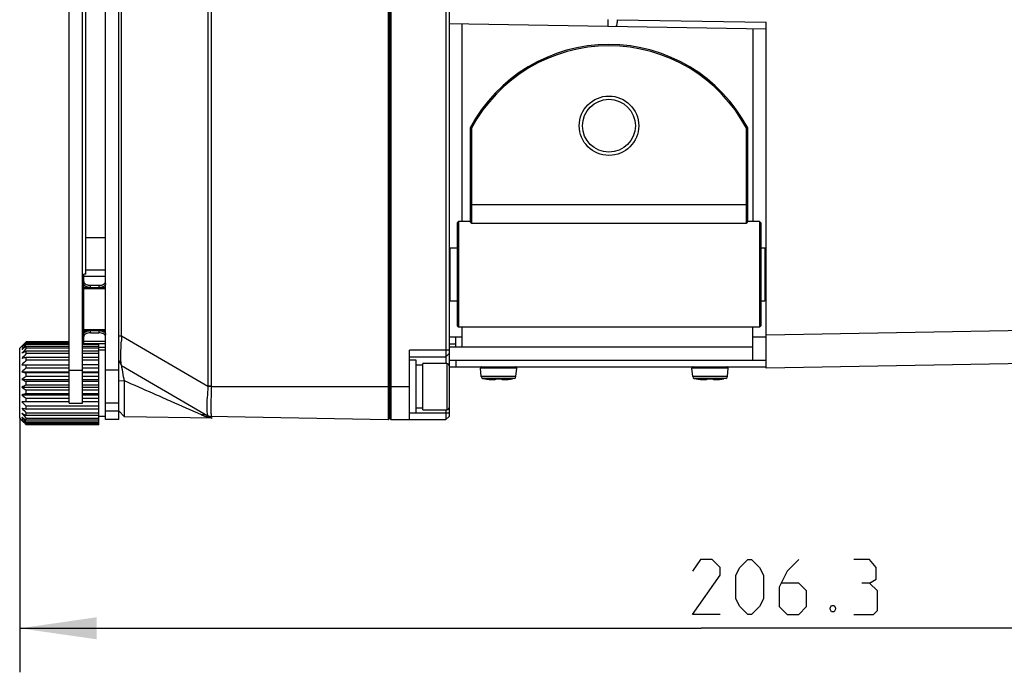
# Model space of a CAD drawing. Header units: millimetres. Extents: x 0 to 420, y 0 to 297.
# Tile 44 of 49: x 185 to 230, y 150 to 179. Entities that reach past the tile are written whole.
import ezdxf

# ---------------------------------------------------------------- set-up
doc = ezdxf.new("R2010")
doc.units = ezdxf.units.MM
doc.header["$LTSCALE"] = 23.1
doc.layers.get('0').update_dxf_attribs({"linetype": 'CONTINUOUS'})
doc.layers.add('02___PRT_ALL_AXES', color=7, linetype='CONTINUOUS')
doc.layers.add('DIM_PILOTEES', color=7, linetype='CONTINUOUS')
doc.styles.get("Standard").update_dxf_attribs({"font": 'txt', "width": 0.7})
doc.dimstyles.new('DIMSTYLE_1', dxfattribs={"dimtxt": 2.5, "dimasz": 3.5, "dimexe": 2, "dimexo": 0, "dimtad": 1, "dimlfac": 3.333333, "dimdsep": 46, "dimtxsty": 'STANDARD', "dimblk": '_FILLED', "dimblk1": '_FILLED', "dimblk2": '_FILLED', "dimcen": 0.09, "dimazin": 2, "dimtp": 0.5, "dimtm": 0.5, "dimtfac": 1, "dimtofl": 0, "dimtmove": 0, "dimatfit": 3, "dimldrblk": '_FILLED', "dimfxl": 1, "dimtolj": 1, "dimarcsym": 0})
doc.dimstyles.new('DIMSTYLE_2', dxfattribs={"dimtxt": 2.5, "dimasz": 3.5, "dimexe": 2, "dimexo": 0, "dimtad": 1, "dimdec": 1, "dimlfac": 3.333333, "dimdsep": 46, "dimtxsty": 'STANDARD', "dimblk": '_FILLED', "dimblk1": '_FILLED', "dimblk2": '_FILLED', "dimcen": 0.09, "dimazin": 2, "dimtp": 0.5, "dimtm": 0.5, "dimtfac": 1, "dimtdec": 1, "dimtofl": 0, "dimtmove": 0, "dimatfit": 3, "dimldrblk": '_FILLED', "dimfxl": 1, "dimtolj": 1, "dimarcsym": 0})

# ---------------------------------------------------------------- blocks, each defined once
blk = doc.blocks.new('_FILLED')
at = {"color": 0, "linetype": 'BYBLOCK'}
blk.add_solid([(0, 0), (-1, 0.143), (-1, -0.143)], dxfattribs=at)
blk = doc.blocks.new('*D3')
at = {"layer": 'DIM_PILOTEES', "color": 2, "linetype": 'CONTINUOUS'}
for p, q in [((247.13, 172.316), (247.13, 149.748)), ((185.237, 161.285), (185.237, 149.748)), ((185.237, 151.748), (216.184, 151.748)), ((247.13, 151.748), (216.184, 151.748))]:
    blk.add_line(p, q, dxfattribs=at)
at = {"layer": 'DIM_PILOTEES', "color": 2, "linetype": 'CONTINUOUS', "xscale": 3.5, "yscale": 3.5, "zscale": 3.5, "rotation": 180}
blk.add_blockref('_FILLED', (185.237, 151.748), dxfattribs=at)
at = {"layer": 'DIM_PILOTEES', "color": 2, "linetype": 'CONTINUOUS', "xscale": 3.5, "yscale": 3.5, "zscale": 3.5}
blk.add_blockref('_FILLED', (247.13, 151.748), dxfattribs=at)
blk = doc.blocks.new('*D4')
at = {"layer": 'DIM_PILOTEES', "color": 2, "linetype": 'CONTINUOUS'}
for p, q in [((189.737, 195.32), (217.937, 195.32)), ((246.137, 195.32), (217.937, 195.32)), ((217.937, 195.32), (256.599, 195.32))]:
    blk.add_line(p, q, dxfattribs=at)
at = {"layer": 'DIM_PILOTEES', "color": 2, "linetype": 'CONTINUOUS', "xscale": 3.5, "yscale": 3.5, "zscale": 3.5, "rotation": 180}
blk.add_blockref('_FILLED', (189.737, 195.32), dxfattribs=at)
at = {"layer": 'DIM_PILOTEES', "color": 2, "linetype": 'CONTINUOUS', "xscale": 3.5, "yscale": 3.5, "zscale": 3.5}
blk.add_blockref('_FILLED', (246.137, 195.32), dxfattribs=at)

msp = doc.modelspace()

# ---------------------------------------------------------------- linework, layer by layer
at = {"color": 7, "linetype": 'CONTINUOUS'}
for p, q in [((189.1371, 161.2257), (189.1371, 251.2252)), ((189.7371, 161.2257), (189.7371, 251.2252)), ((201.975, 251.2296), (201.975, 161.2213)), ((202.0371, 251.1686), (202.0371, 161.2823)), ((202.0971, 251.2255), (202.0971, 161.2255)), ((204.7371, 251.0755), (204.7371, 161.3755)), ((187.4871, 161.9755), (187.4871, 250.4755)), ((188.0871, 161.9755), (188.0871, 250.4755)), ((193.7845, 249.7008), (193.7845, 162.7501)), ((193.9304, 249.7008), (193.9304, 162.7501)), ((189.8667, 165.0348), (189.8667, 247.4161)), ((204.5871, 200.6755), (204.5871, 163.7755)), ((188.2371, 167.8392), (188.2371, 184.7617)), ((212.3691, 179.3932), (219.1371, 179.2751)), ((204.7371, 179.2255), (219.1371, 178.9741)), ((205.3371, 170.2255), (205.3371, 179.215)), ((218.5371, 178.9846), (218.5371, 170.2255)), ((219.1371, 163.5694), (219.1371, 179.2751)), ((205.6971, 174.4855), (205.6971, 170.1958)), ((205.6971, 174.4855), (205.7571, 174.4704)), ((205.7571, 174.4704), (205.7571, 170.1345)), ((218.2971, 174.4855), (218.2371, 174.4704)), ((218.2371, 170.1345), (218.2371, 174.4704)), ((218.2971, 170.1958), (218.2971, 174.4855)), ((205.6971, 171.0004), (218.2971, 171.0004)), ((205.1571, 170.2255), (205.0971, 170.1655)), ((205.0971, 170.1655), (205.0971, 165.4855)), ((205.6971, 170.2255), (205.1571, 170.2255)), ((205.1571, 170.2255), (205.1571, 165.4255)), ((218.2371, 170.1345), (205.7571, 170.1345)), ((218.8371, 170.2255), (218.2971, 170.2255)), ((218.8971, 170.1655), (218.8371, 170.2255)), ((218.8371, 170.2255), (218.8371, 165.4255)), ((218.8971, 170.1655), (218.8971, 165.4855)), ((188.2371, 169.5052), (189.1371, 169.5052)), ((204.7371, 168.9955), (204.7671, 169.0255)), ((204.7671, 169.0255), (204.7671, 166.6255)), ((219.1371, 168.9655), (219.0771, 169.0255)), ((219.0771, 169.0255), (219.0771, 166.6255)), ((188.2371, 167.8392), (188.1471, 167.8392)), ((188.1471, 164.6617), (188.1471, 167.8392)), ((189.1371, 167.7307), (188.1471, 167.7307)), ((188.2371, 168.0343), (189.1371, 168.0343)), ((188.1471, 167.2342), (188.3836, 167.2342)), ((188.4471, 167.3285), (188.8371, 167.3285)), ((188.4471, 167.2302), (188.4471, 167.3285)), ((188.4471, 167.2302), (188.8371, 167.2302)), ((188.8371, 167.3285), (188.8371, 167.2302)), ((188.9006, 167.2342), (189.1371, 167.2342)), ((188.1471, 167.2255), (188.0871, 167.2255)), ((188.1471, 167.1751), (189.1371, 167.1751)), ((204.7371, 166.6555), (204.7671, 166.6255)), ((219.1371, 166.6855), (219.0771, 166.6255)), ((205.0971, 165.4855), (205.1571, 165.4255)), ((218.8971, 165.4855), (218.8371, 165.4255)), ((188.1471, 165.2755), (188.0871, 165.2755)), ((188.1471, 165.3258), (189.1371, 165.3258)), ((188.1471, 165.2667), (188.3836, 165.2667)), ((188.4471, 165.2707), (188.8371, 165.2707)), ((188.4471, 165.1724), (188.4471, 165.2707)), ((188.4471, 165.1724), (188.8371, 165.1724)), ((188.8371, 165.2707), (188.8371, 165.1724)), ((188.9006, 165.2667), (189.1371, 165.2667)), ((189.7371, 165.0348), (189.8667, 165.0348)), ((189.8667, 165.0348), (193.7845, 162.7501)), ((218.8371, 165.4255), (205.1571, 165.4255)), ((205.3371, 164.5255), (205.3371, 165.4255)), ((218.5371, 163.9255), (218.5371, 165.4255)), ((240.3018, 165.4345), (219.1371, 165.065)), ((185.2371, 164.4655), (185.3309, 164.5592)), ((185.3968, 164.6248), (185.4308, 164.6583)), ((185.4308, 164.6583), (185.4656, 164.6923)), ((187.4871, 164.7618), (185.5371, 164.7618)), ((185.5371, 164.7449), (185.5371, 164.7618)), ((187.4871, 164.7449), (185.5371, 164.7449)), ((187.4871, 164.6963), (185.5371, 164.6963)), ((185.5371, 164.6463), (185.5371, 164.6963)), ((187.4871, 164.6463), (185.5371, 164.6463)), ((187.4871, 164.5512), (185.5371, 164.5512)), ((185.5371, 164.4703), (185.5371, 164.5512)), ((188.1471, 164.7618), (188.0871, 164.7618)), ((188.1471, 164.7449), (188.0871, 164.7449)), ((188.1471, 164.6963), (188.0871, 164.6963)), ((188.8371, 164.6463), (188.0871, 164.6463)), ((188.8371, 164.5512), (188.0871, 164.5512)), ((189.1371, 164.7702), (188.1471, 164.7702)), ((189.1371, 164.6617), (188.1471, 164.6617)), ((188.8371, 160.9891), (188.8371, 164.6617)), ((205.3371, 164.9755), (204.7371, 164.9755)), ((204.7371, 164.6755), (205.0371, 164.6755)), ((205.0371, 164.5255), (205.0371, 164.9755)), ((219.1371, 164.9755), (218.5371, 164.9755)), ((185.2371, 161.2855), (185.2371, 164.4655)), ((187.4871, 164.4703), (185.5371, 164.4703)), ((187.4871, 164.3328), (185.5371, 164.3328)), ((185.5371, 164.2246), (185.5371, 164.3328)), ((187.4871, 164.2246), (185.5371, 164.2246)), ((188.8371, 164.4703), (188.0871, 164.4703)), ((188.8371, 164.3328), (188.0871, 164.3328)), ((188.8371, 164.2246), (188.0871, 164.2246)), ((188.8371, 164.5209), (189.1371, 164.5209)), ((188.8371, 164.5117), (189.1371, 164.5117)), ((189.1371, 164.3755), (188.8371, 164.3755)), ((204.7371, 164.3755), (202.9371, 164.3755)), ((202.9371, 161.2255), (202.9371, 164.3755)), ((204.7371, 164.2255), (204.5871, 164.0755)), ((204.7371, 164.5255), (218.5371, 164.5255)), ((185.3309, 163.7173), (187.4871, 163.7173)), ((187.4871, 164.0508), (185.5371, 164.0508)), ((185.5371, 163.9199), (185.5371, 164.0508)), ((187.4871, 163.9199), (185.5371, 163.9199)), ((185.5371, 163.5696), (185.5371, 163.7173)), ((188.8371, 164.0508), (188.0871, 164.0508)), ((188.8371, 163.9199), (188.0871, 163.9199)), ((188.8371, 163.7173), (188.0871, 163.7173)), ((189.7371, 163.9127), (189.8667, 163.6872)), ((189.8667, 163.6872), (189.8609, 163.6937)), ((189.8667, 163.6872), (193.7845, 161.4025)), ((202.9371, 164.0755), (204.5871, 164.0755)), ((203.2371, 163.9255), (202.9371, 163.9255)), ((203.2371, 161.5255), (203.2371, 163.9255)), ((203.5371, 163.7005), (203.2371, 163.7005)), ((204.6321, 163.7755), (203.5371, 163.7755)), ((203.5371, 161.6755), (203.5371, 163.7755)), ((204.6321, 163.7755), (204.6321, 161.6755)), ((204.7371, 163.9255), (219.1371, 163.9255)), ((205.0371, 163.9255), (205.0371, 163.6255)), ((239.2947, 163.9212), (219.1371, 163.5694)), ((185.3309, 163.3958), (187.4871, 163.3958)), ((187.4871, 163.5696), (185.5371, 163.5696)), ((187.4871, 163.3471), (185.5371, 163.3471)), ((185.5371, 163.189), (185.5371, 163.3471)), ((187.4871, 163.4755), (188.0871, 163.4755)), ((188.8371, 163.5696), (188.0871, 163.5696)), ((188.0871, 163.3958), (188.8371, 163.3958)), ((188.8371, 163.3471), (188.0871, 163.3471)), ((189.7371, 163.4755), (189.1371, 163.4755)), ((204.7371, 163.6255), (219.1371, 163.6255)), ((207.8064, 163.5602), (206.1678, 163.5602)), ((206.201, 163.181), (206.1678, 163.5602)), ((207.7732, 163.181), (207.8064, 163.5602)), ((217.4064, 163.5602), (215.7678, 163.5602)), ((215.801, 163.181), (215.7678, 163.5602)), ((217.3732, 163.181), (217.4064, 163.5602)), ((185.3309, 163.0515), (187.4871, 163.0515)), ((187.4871, 163.189), (185.5371, 163.189)), ((187.4871, 162.9563), (185.5371, 162.9563)), ((185.5371, 162.7946), (185.5371, 162.9563)), ((187.4871, 162.7946), (185.5371, 162.7946)), ((188.8371, 163.189), (188.0871, 163.189)), ((188.0871, 163.0515), (188.8371, 163.0515)), ((188.8371, 162.9563), (188.0871, 162.9563)), ((188.8371, 162.7946), (188.0871, 162.7946)), ((189.7371, 163.01), (189.9936, 162.9841)), ((189.9937, 161.3586), (189.9936, 162.9841)), ((207.7732, 163.181), (206.201, 163.181)), ((207.7023, 163.1009), (206.2719, 163.1009)), ((206.2719, 163.1009), (206.3607, 163.0831)), ((206.3607, 163.0831), (206.3608, 163.0841)), ((206.366, 163.0837), (206.3668, 163.0837)), ((206.3668, 163.0837), (206.3712, 163.0832)), ((206.3712, 163.0832), (206.3734, 163.0829)), ((206.3734, 163.0829), (206.3767, 163.0824)), ((206.3767, 163.0824), (206.3806, 163.0819)), ((206.3806, 163.0819), (206.3873, 163.0809)), ((206.3873, 163.0809), (206.3952, 163.0797)), ((206.3952, 163.0797), (206.404, 163.0783)), ((206.404, 163.0783), (206.4169, 163.0762)), ((206.4169, 163.0762), (206.4229, 163.0752)), ((206.4229, 163.0752), (206.4546, 163.0701)), ((206.423, 163.0752), (206.4229, 163.0752)), ((206.4544, 163.0701), (206.4899, 163.0648)), ((206.4899, 163.0648), (206.5237, 163.0603)), ((206.5558, 163.0565), (206.5869, 163.0532)), ((206.5866, 163.0532), (206.616, 163.0506)), ((206.6002, 163.052), (206.6027, 163.0518)), ((206.6157, 163.0506), (206.6434, 163.0485)), ((206.6432, 163.0485), (206.6691, 163.047)), ((206.6689, 163.047), (206.693, 163.046)), ((206.6928, 163.046), (206.7153, 163.0456)), ((206.7151, 163.0456), (206.7358, 163.0455)), ((206.7356, 163.0455), (206.7546, 163.046)), ((206.7545, 163.046), (206.7717, 163.0468)), ((206.7716, 163.0468), (206.7872, 163.0481)), ((206.7871, 163.0481), (206.801, 163.0497)), ((206.8009, 163.0497), (206.8133, 163.0517)), ((206.8132, 163.0517), (206.8242, 163.0541)), ((206.8242, 163.0541), (206.8339, 163.0569)), ((206.8339, 163.0568), (206.8426, 163.0601)), ((206.8425, 163.0601), (206.8504, 163.064)), ((206.8504, 163.064), (206.8576, 163.0688)), ((206.8576, 163.0688), (206.8639, 163.0746)), ((206.8777, 163.0831), (206.8827, 163.0834)), ((206.882, 163.0834), (206.887, 163.0836)), ((206.8866, 163.0836), (206.8915, 163.0837)), ((206.8914, 163.0837), (206.8964, 163.0837)), ((206.8962, 163.0837), (206.9016, 163.0837)), ((206.9012, 163.0837), (206.9302, 163.0831)), ((206.9047, 163.0841), (206.9047, 163.0836)), ((206.9871, 163.0826), (207.0126, 163.0827)), ((207.0694, 163.0841), (207.0694, 163.0836)), ((207.1046, 163.0824), (207.1049, 163.0819)), ((207.1316, 163.0601), (207.1403, 163.0568)), ((207.1402, 163.0569), (207.15, 163.0541)), ((207.15, 163.0541), (207.1609, 163.0517)), ((207.1609, 163.0517), (207.1733, 163.0497)), ((207.1732, 163.0497), (207.1871, 163.0481)), ((207.187, 163.0481), (207.2026, 163.0468)), ((207.2025, 163.0468), (207.2197, 163.046)), ((207.2196, 163.046), (207.2385, 163.0455)), ((207.2384, 163.0455), (207.2591, 163.0456)), ((207.2589, 163.0456), (207.2813, 163.046)), ((207.2811, 163.046), (207.3053, 163.047)), ((207.3051, 163.047), (207.331, 163.0485)), ((207.3308, 163.0485), (207.3584, 163.0506)), ((207.3582, 163.0506), (207.3876, 163.0532)), ((207.3873, 163.0532), (207.4184, 163.0565)), ((207.4184, 163.0565), (207.4508, 163.0604)), ((207.4847, 163.0649), (207.5198, 163.0701)), ((207.5512, 163.0752), (207.5513, 163.0752)), ((207.5513, 163.0752), (207.5628, 163.0771)), ((207.5628, 163.0771), (207.5741, 163.0789)), ((207.5741, 163.0789), (207.5841, 163.0805)), ((207.5841, 163.0805), (207.5906, 163.0815)), ((207.5906, 163.0815), (207.5962, 163.0823)), ((207.5962, 163.0823), (207.5995, 163.0827)), ((207.6029, 163.0832), (207.6077, 163.0837)), ((207.6075, 163.0837), (207.6081, 163.0837)), ((207.6134, 163.0841), (207.6135, 163.0831)), ((207.7023, 163.1009), (207.6135, 163.0831)), ((217.3732, 163.181), (215.801, 163.181)), ((217.3023, 163.1009), (215.8719, 163.1009)), ((215.8719, 163.1009), (215.9607, 163.0831)), ((215.9607, 163.0831), (215.9608, 163.0841)), ((215.966, 163.0837), (215.9668, 163.0837)), ((215.9668, 163.0837), (215.9712, 163.0832)), ((215.9712, 163.0832), (215.9734, 163.0829)), ((215.9734, 163.0829), (215.9767, 163.0824)), ((215.9767, 163.0824), (215.9806, 163.0819)), ((215.9806, 163.0819), (215.9873, 163.0809)), ((215.9873, 163.0809), (215.9952, 163.0797)), ((215.9952, 163.0797), (216.004, 163.0783)), ((216.004, 163.0783), (216.0169, 163.0762)), ((216.0169, 163.0762), (216.0229, 163.0752)), ((216.0229, 163.0752), (216.0546, 163.0701)), ((216.023, 163.0752), (216.0229, 163.0752)), ((216.0544, 163.0701), (216.0899, 163.0648)), ((216.0899, 163.0648), (216.1237, 163.0603)), ((216.1558, 163.0565), (216.1869, 163.0532)), ((216.1866, 163.0532), (216.216, 163.0506)), ((216.2002, 163.052), (216.2027, 163.0518)), ((216.2157, 163.0506), (216.2434, 163.0485)), ((216.2432, 163.0485), (216.2691, 163.047)), ((216.2689, 163.047), (216.293, 163.046)), ((216.2928, 163.046), (216.3153, 163.0456)), ((216.3151, 163.0456), (216.3358, 163.0455)), ((216.3356, 163.0455), (216.3546, 163.046)), ((216.3545, 163.046), (216.3717, 163.0468)), ((216.3716, 163.0468), (216.3872, 163.0481)), ((216.3871, 163.0481), (216.401, 163.0497)), ((216.4009, 163.0497), (216.4133, 163.0517)), ((216.4132, 163.0517), (216.4242, 163.0541)), ((216.4242, 163.0541), (216.4339, 163.0569)), ((216.4339, 163.0568), (216.4426, 163.0601)), ((216.4425, 163.0601), (216.4504, 163.064)), ((216.4504, 163.064), (216.4576, 163.0688)), ((216.4576, 163.0688), (216.4639, 163.0746)), ((216.4777, 163.0831), (216.4827, 163.0834)), ((216.482, 163.0834), (216.487, 163.0836)), ((216.4866, 163.0836), (216.4915, 163.0837)), ((216.4914, 163.0837), (216.4964, 163.0837)), ((216.4962, 163.0837), (216.5016, 163.0837)), ((216.5012, 163.0837), (216.5302, 163.0831)), ((216.5047, 163.0841), (216.5047, 163.0836)), ((216.5871, 163.0826), (216.6126, 163.0827)), ((216.6694, 163.0841), (216.6694, 163.0836)), ((216.7046, 163.0824), (216.7049, 163.0819)), ((216.7316, 163.0601), (216.7403, 163.0568)), ((216.7402, 163.0569), (216.75, 163.0541)), ((216.75, 163.0541), (216.7609, 163.0517)), ((216.7609, 163.0517), (216.7733, 163.0497)), ((216.7732, 163.0497), (216.7871, 163.0481)), ((216.787, 163.0481), (216.8026, 163.0468)), ((216.8025, 163.0468), (216.8197, 163.046)), ((216.8196, 163.046), (216.8385, 163.0455)), ((216.8384, 163.0455), (216.8591, 163.0456)), ((216.8589, 163.0456), (216.8813, 163.046)), ((216.8811, 163.046), (216.9053, 163.047)), ((216.9051, 163.047), (216.931, 163.0485)), ((216.9308, 163.0485), (216.9584, 163.0506)), ((216.9582, 163.0506), (216.9876, 163.0532)), ((216.9873, 163.0532), (217.0184, 163.0565)), ((217.0184, 163.0565), (217.0508, 163.0604)), ((217.0847, 163.0649), (217.1198, 163.0701)), ((217.1512, 163.0752), (217.1513, 163.0752)), ((217.1513, 163.0752), (217.1628, 163.0771)), ((217.1628, 163.0771), (217.1741, 163.0789)), ((217.1741, 163.0789), (217.1841, 163.0805)), ((217.1841, 163.0805), (217.1906, 163.0815)), ((217.1906, 163.0815), (217.1962, 163.0823)), ((217.1962, 163.0823), (217.1995, 163.0827)), ((217.2029, 163.0832), (217.2077, 163.0837)), ((217.2075, 163.0837), (217.2081, 163.0837)), ((217.2134, 163.0841), (217.2135, 163.0831)), ((217.3023, 163.1009), (217.2135, 163.0831)), ((185.3309, 162.6994), (187.4871, 162.6994)), ((185.3309, 162.3551), (187.4871, 162.3551)), ((187.4871, 162.5619), (185.5371, 162.5619)), ((185.5371, 162.4038), (185.5371, 162.5619)), ((187.4871, 162.4038), (185.5371, 162.4038)), ((188.0871, 162.6994), (188.8371, 162.6994)), ((188.8371, 162.5619), (188.0871, 162.5619)), ((188.8371, 162.4038), (188.0871, 162.4038)), ((188.0871, 162.3551), (188.8371, 162.3551)), ((193.9308, 162.7255), (193.7829, 162.7208)), ((193.9304, 162.7501), (193.7845, 162.7501)), ((193.9308, 162.7255), (202.9371, 162.7255)), ((187.4871, 162.0336), (185.3309, 162.0336)), ((187.4871, 162.1813), (185.5371, 162.1813)), ((185.5371, 162.0336), (185.5371, 162.1813)), ((187.4871, 161.9755), (188.0871, 161.9755)), ((188.8371, 162.1813), (188.0871, 162.1813)), ((188.8371, 162.0336), (188.0871, 162.0336)), ((189.7371, 161.9755), (189.1371, 161.9755)), ((192.1111, 162.0519), (192.0613, 162.0739)), ((188.8371, 161.831), (185.5371, 161.831)), ((185.5371, 161.7002), (185.5371, 161.831)), ((188.8371, 161.7002), (185.5371, 161.7002)), ((188.8371, 161.5263), (185.5371, 161.5263)), ((185.5371, 161.4181), (185.5371, 161.5263)), ((188.8371, 161.4181), (185.5371, 161.4181)), ((189.1371, 161.6183), (189.7371, 161.6183)), ((189.7371, 161.6197), (189.9937, 161.3586)), ((204.7371, 161.5255), (202.9371, 161.5255)), ((203.5371, 161.7505), (203.2371, 161.7505)), ((203.5371, 161.6755), (204.6321, 161.6755)), ((204.5871, 161.6755), (204.5871, 161.2255)), ((185.2371, 161.2855), (185.3309, 161.1917)), ((185.4308, 161.0926), (185.3968, 161.1261)), ((185.4656, 161.0586), (185.4308, 161.0926)), ((188.8371, 161.2806), (185.5371, 161.2806)), ((185.5371, 161.1997), (185.5371, 161.2806)), ((188.8371, 161.1997), (185.5371, 161.1997)), ((188.8371, 161.1046), (185.5371, 161.1046)), ((185.5371, 161.0546), (185.5371, 161.1046)), ((188.8371, 161.0546), (185.5371, 161.0546)), ((188.8371, 161.006), (185.5371, 161.006)), ((185.5371, 160.9891), (185.5371, 161.006)), ((188.8371, 160.9891), (185.5371, 160.9891)), ((189.1371, 161.3755), (188.8371, 161.3755)), ((193.9791, 161.289), (189.9937, 161.3586)), ((193.7829, 161.4037), (193.7845, 161.4025)), ((193.8521, 161.3631), (193.9785, 161.2894)), ((201.975, 161.2213), (193.8521, 161.3631)), ((193.9308, 161.3617), (193.9051, 161.3633)), ((202.0371, 161.2823), (201.975, 161.2213)), ((202.0971, 161.2255), (202.0371, 161.2855)), ((202.0971, 161.2255), (204.5871, 161.2255)), ((204.7371, 161.3755), (204.5871, 161.2255))]:
    msp.add_line(p, q, dxfattribs=at)
for points in [[(189.7371, 163.9127), (189.7865, 163.8262), (189.8459, 163.7208), (189.8611, 163.6935)], [(206.4895, 163.0649), (206.5234, 163.0604), (206.5561, 163.0564)], [(206.8599, 163.0807), (206.8601, 163.0807), (206.861, 163.081), (206.8626, 163.0813), (206.8646, 163.0817), (206.8672, 163.0821)], [(206.8639, 163.0746), (206.8693, 163.0819), (206.8695, 163.0824)], [(206.8672, 163.0821), (206.8703, 163.0824), (206.8738, 163.0828), (206.8777, 163.0831)], [(206.8695, 163.0824), (206.8717, 163.0826), (206.8751, 163.0829), (206.8787, 163.0832)], [(206.9302, 163.0831), (206.9457, 163.0829), (206.9611, 163.0827), (206.9871, 163.0826)], [(207.0126, 163.0827), (207.028, 163.0829), (207.0435, 163.0831), (207.0694, 163.0836)], [(207.0694, 163.0836), (207.073, 163.0837), (207.0779, 163.0837), (207.0827, 163.0837), (207.0872, 163.0836), (207.0915, 163.0834), (207.0955, 163.0832), (207.0991, 163.0829), (207.1025, 163.0826)], [(207.1025, 163.0826), (207.1054, 163.0823), (207.108, 163.0819), (207.1101, 163.0816), (207.1119, 163.0812), (207.1132, 163.081), (207.1139, 163.0808)], [(207.1049, 163.0819), (207.1103, 163.0746), (207.1166, 163.0688), (207.1238, 163.064), (207.1316, 163.0601)], [(207.4181, 163.0564), (207.4505, 163.0603), (207.4847, 163.0649)], [(207.4843, 163.0648), (207.5196, 163.0701), (207.5513, 163.0752)], [(207.5995, 163.0827), (207.6022, 163.0831), (207.6029, 163.0832)], [(216.0895, 163.0649), (216.1234, 163.0604), (216.1561, 163.0564)], [(216.4599, 163.0807), (216.4601, 163.0807), (216.461, 163.081), (216.4626, 163.0813), (216.4646, 163.0817), (216.4672, 163.0821)], [(216.4639, 163.0746), (216.4693, 163.0819), (216.4695, 163.0824)], [(216.4672, 163.0821), (216.4703, 163.0824), (216.4738, 163.0828), (216.4777, 163.0831)], [(216.4695, 163.0824), (216.4717, 163.0826), (216.4751, 163.0829), (216.4787, 163.0832)], [(216.5302, 163.0831), (216.5457, 163.0829), (216.5611, 163.0827), (216.5871, 163.0826)], [(216.6126, 163.0827), (216.628, 163.0829), (216.6435, 163.0831)], [(216.6435, 163.0831), (216.673, 163.0837), (216.6779, 163.0837), (216.6827, 163.0837), (216.6872, 163.0836), (216.6915, 163.0834), (216.6955, 163.0832), (216.6991, 163.0829), (216.7025, 163.0826)], [(216.7025, 163.0826), (216.7054, 163.0823), (216.708, 163.0819), (216.7101, 163.0816), (216.7119, 163.0812), (216.7132, 163.081), (216.7139, 163.0808)], [(216.7049, 163.0819), (216.7103, 163.0746), (216.7166, 163.0688), (216.7238, 163.064), (216.7316, 163.0601)], [(217.0181, 163.0564), (217.0505, 163.0603), (217.0847, 163.0649)], [(217.0843, 163.0648), (217.1196, 163.0701), (217.1513, 163.0752)], [(217.1995, 163.0827), (217.2022, 163.0831), (217.2029, 163.0832)]]:
    msp.add_lwpolyline(points, dxfattribs=at)
for radius in [1.35, 1.2]:
    msp.add_circle((211.9971, 174.5755), radius, dxfattribs=at)
for centre, radius, start, end in [((211.9971, 171.1255), 7.14, 28.07249, 151.92753), ((211.9971, 171.1255), 7.08, 28.19364, 151.80638), ((188.2455, 167.4023), 0.0984, 180.00241, 183.16763), ((189.0373, 167.5006), 0.0998, 350.18549, 359.95914), ((214.6328, 163.5455), 24.8109, 176.55881, 177.07304), ((198.855, 152.194), 18.3, 136.69829, 137.64818), ((195.7293, 152.3971), 15.9734, 129.6482, 130.61577), ((199.5306, 152.0352), 18.8377, 137.97436, 138.92005), ((196.1282, 153.7604), 15.2707, 134.64716, 134.99612), ((194.1199, 151.456), 15.6572, 123.24144, 124.14854), ((199.3744, 150.4551), 19.9036, 134.04427, 134.33141), ((199.5306, 151.8592), 18.8377, 137.97436, 138.92005), ((192.7184, 148.4978), 17.3873, 114.3947, 115.14317), ((198.855, 151.6737), 18.3, 136.69829, 137.64818), ((191.7672, 137.1746), 27.5888, 103.05108, 103.49114), ((197.6206, 151.4141), 17.3898, 134.01592, 134.96849), ((204.6321, 163.6705), 0.105, 0, 90), ((196.4473, 150.4188), 17.0873, 129.67973, 130.58423), ((191.7672, 190.2232), 27.5888, 256.50886, 256.94892), ((206.2276, 163.5655), 0.06, 90, 185), ((207.7466, 163.5655), 0.06, 355, 90), ((215.8276, 163.5655), 0.06, 90, 185), ((217.3466, 163.5655), 0.06, 355, 90), ((194.7422, 149.1605), 16.7789, 123.27176, 124.11822), ((192.7184, 178.7912), 17.3873, 244.85683, 245.6053), ((193.2574, 145.7914), 18.6739, 114.42048, 115.11738), ((-62.8129, -414.0937), 630.0238, 66.21324, 66.3427092), ((206.2906, 163.1889), 0.09, 185, 257.96061), ((206.3662, 163.1126), 0.03, 259.47443, 279.7422), ((206.3663, 163.1137), 0.0301, 259.51367, 270.67118), ((206.8469, 165.5949), 2.5551, 260.45027, 260.61087), ((206.8467, 165.5939), 2.5541, 260.61076, 260.99186), ((206.8447, 165.5812), 2.5413, 260.99181, 261.3162), ((206.841, 165.5568), 2.5165, 261.31561, 261.85264), ((206.8355, 165.5183), 2.4777, 261.85304, 262.16115), ((206.8297, 165.476), 2.435, 262.16076, 262.54871), ((206.8205, 165.4054), 2.3638, 262.54785, 263.07191), ((206.8123, 165.3383), 2.2961, 263.07303, 263.33606), ((206.7948, 165.1858), 2.1427, 263.32788, 264.79072), ((206.8447, 163.1056), 0.0304, 267.91027, 306.99357), ((206.896, 162.7173), 0.3669, 88.62669, 89.55335), ((206.9871, 166.5203), 3.4371, 268.62727, 271.37273), ((207.0782, 162.7168), 0.3674, 90.46066, 91.37253), ((207.1294, 163.1056), 0.0304, 233.00689, 272.09243), ((207.1827, 165.1513), 2.108, 275.82451, 275.94782), ((207.1742, 165.2313), 2.1885, 275.95002, 276.71125), ((207.1609, 165.3466), 2.3046, 276.7051, 276.97647), ((207.1542, 165.4014), 2.3598, 276.97674, 277.34354), ((207.1455, 165.4687), 2.4276, 277.34409, 277.858), ((207.1386, 165.5188), 2.4782, 277.85698, 278.14136), ((207.1331, 165.5571), 2.5168, 278.14189, 278.68363), ((207.1292, 165.5834), 2.5434, 278.68294, 278.97931), ((207.1277, 165.5928), 2.5529, 278.97924, 279.39618), ((207.1281, 165.5904), 2.5506, 279.39611, 279.54972), ((207.608, 163.1126), 0.03, 260.25516, 280.52557), ((207.6079, 163.1137), 0.0301, 269.32507, 280.48559), ((207.6836, 163.1889), 0.09, 282.03939, 355), ((215.8906, 163.1889), 0.09, 185, 257.96061), ((215.9662, 163.1126), 0.03, 259.47443, 279.7422), ((215.9663, 163.1137), 0.0301, 259.51367, 270.67118), ((216.4469, 165.5949), 2.5551, 260.45027, 260.61087), ((216.4467, 165.5939), 2.5541, 260.61076, 260.99186), ((216.4447, 165.5812), 2.5413, 260.99181, 261.3162), ((216.441, 165.5568), 2.5165, 261.31561, 261.85264), ((216.4355, 165.5183), 2.4777, 261.85304, 262.16115), ((216.4297, 165.476), 2.435, 262.16076, 262.54871), ((216.4205, 165.4054), 2.3638, 262.54785, 263.07191), ((216.4123, 165.3383), 2.2961, 263.07303, 263.33606), ((216.3948, 165.1858), 2.1427, 263.32788, 264.79072), ((216.4447, 163.1056), 0.0304, 267.91027, 306.99357), ((216.496, 162.7173), 0.3669, 88.62669, 89.55335), ((216.5871, 166.5203), 3.4371, 268.62727, 271.37273), ((216.6782, 162.7168), 0.3674, 90.46066, 91.37253), ((216.7294, 163.1056), 0.0304, 233.00689, 272.09243), ((216.7827, 165.1513), 2.108, 275.82451, 275.94782), ((216.7742, 165.2313), 2.1885, 275.95002, 276.71125), ((216.7609, 165.3466), 2.3046, 276.7051, 276.97647), ((216.7542, 165.4014), 2.3598, 276.97674, 277.34354), ((216.7455, 165.4687), 2.4276, 277.34409, 277.858), ((216.7386, 165.5188), 2.4782, 277.85698, 278.14136), ((216.7331, 165.5571), 2.5168, 278.14189, 278.68363), ((216.7292, 165.5834), 2.5434, 278.68294, 278.97931), ((216.7277, 165.5928), 2.5529, 278.97924, 279.39618), ((216.7281, 165.5904), 2.5506, 279.39611, 279.54972), ((217.208, 163.1126), 0.03, 260.25516, 280.52557), ((217.2079, 163.1137), 0.0301, 269.32507, 280.48559), ((217.2836, 163.1889), 0.09, 282.03939, 355), ((194.1199, 175.6571), 15.6572, 235.85146, 236.75856), ((192.2497, 133.4818), 29.6907, 103.06665, 103.47556), ((195.7293, 174.4804), 15.9734, 229.38423, 230.3518), ((194.8071, 162.6792), 1.025, 176.03075, 177.67108), ((194.7189, 162.7502), 0.7885, 180.00642, 181.79964), ((197.6206, 174.3368), 17.3898, 225.03151, 225.98408), ((-49.2082, -383.5414), 596.5795, 65.994721, 66.1399), ((192.2497, 190.6221), 29.6907, 256.52444, 256.93335), ((198.855, 174.0772), 18.3, 222.35182, 223.30171), ((199.5306, 173.8917), 18.8377, 221.07995, 222.02564), ((193.2574, 178.4214), 18.6739, 244.88262, 245.57952), ((193.9088, 162.3736), 1.0233, 246.01113, 247.68288), ((193.9238, 162.4118), 1.0643, 247.71546, 253.60868), ((193.6008, 161.0761), 0.3752, 75.42213, 82.95887), ((204.6321, 161.7805), 0.105, 270, 360), ((199.5306, 173.7157), 18.8377, 221.07995, 222.02564), ((194.7422, 175.2282), 16.7789, 235.88178, 236.72824), ((198.855, 173.5569), 18.3, 222.35182, 223.30171), ((196.4473, 174.2055), 17.0873, 229.41577, 230.32027), ((196.1282, 171.9905), 15.2707, 225.00388, 225.35284), ((199.3744, 175.2959), 19.9036, 225.66859, 225.95573), ((193.939, 162.4622), 1.117, 253.58944, 257.40635), ((193.9451, 162.4891), 1.1446, 257.39998, 259.76984), ((193.9482, 162.5057), 1.1614, 259.76862, 262.0785), ((193.9361, 161.6615), 0.2999, 239.28448, 244.23611), ((193.9356, 161.6617), 0.3, 239.75191, 269), ((193.9504, 162.5237), 1.1795, 262.09188, 266.63421), ((193.9366, 161.6636), 0.302, 244.30752, 264.01409)]:
    msp.add_arc(centre, radius, start, end, dxfattribs=at)
for points, knots in [([(211.9529, 179.3997), (211.9522, 179.3615), (211.9504, 179.291), (211.9475, 179.207), (211.9439, 179.1541), (211.9426, 179.1247), (211.9391, 179.1115), (211.9392, 179.0997), (211.9371, 179.0998)], [0, 0, 0, 0, 0.3814119, 0.7058947, 0.8300902, 0.9223196, 0.9794663, 1, 1, 1, 1]), ([(212.3691, 179.3932), (212.3684, 179.3549), (212.3653, 179.2846), (212.3527, 179.1884), (212.3402, 179.1312), (212.3219, 179.0931), (212.3118, 179.0932)], [0, 0, 0, 0, 0.3694946, 0.6858433, 0.9022484, 1, 1, 1, 1]), ([(205.7571, 170.1345), (205.7571, 170.1409), (205.7542, 170.1543), (205.741, 170.1715), (205.7213, 170.1854), (205.7057, 170.1925), (205.6971, 170.1958)], [0, 0, 0, 0, 0.2121289, 0.4362136, 0.6963853, 1, 1, 1, 1]), ([(218.2971, 170.1958), (218.2885, 170.1925), (218.2729, 170.1854), (218.2531, 170.1715), (218.24, 170.1543), (218.2371, 170.1409), (218.2371, 170.1345)], [0, 0, 0, 0, 0.3036147, 0.5637864, 0.7878711, 1, 1, 1, 1]), ([(188.1471, 167.5005), (188.1471, 167.4921), (188.1494, 167.4747), (188.1633, 167.44), (188.1984, 167.3999), (188.2586, 167.3636), (188.3064, 167.3477), (188.3323, 167.3416)], [0, 0, 0, 0, 0.0975287, 0.1992034, 0.4259131, 0.6940212, 1, 1, 1, 1]), ([(188.4471, 167.2302), (188.4093, 167.2302), (188.3371, 167.2378), (188.2539, 167.267), (188.2013, 167.3017), (188.1723, 167.3306), (188.1532, 167.3625), (188.1479, 167.3856), (188.1472, 167.3968)], [0, 0, 0, 0, 0.3052709, 0.5817595, 0.7030998, 0.8118276, 0.9094615, 1, 1, 1, 1]), ([(188.3323, 167.3416), (188.3415, 167.3394), (188.3793, 167.3317), (188.418, 167.3285), (188.4471, 167.3285)], [0, 0, 0, 0, 0.2445488, 1, 1, 1, 1]), ([(188.8371, 167.3285), (188.8733, 167.3285), (188.9427, 167.3355), (189.0232, 167.3624), (189.0754, 167.3944), (189.1052, 167.4212), (189.1262, 167.4509), (189.1338, 167.4728), (189.1356, 167.4836)], [0, 0, 0, 0, 0.3017316, 0.5773113, 0.6995061, 0.8097472, 0.9089154, 1, 1, 1, 1]), ([(189.069, 167.2931), (189.038, 167.2714), (188.9614, 167.2399), (188.8802, 167.2302), (188.8371, 167.2302)], [0, 0, 0, 0, 0.4675158, 1, 1, 1, 1]), ([(189.1371, 167.4022), (189.1371, 167.3923), (189.1339, 167.3718), (189.1202, 167.3427), (189.0981, 167.3157), (189.0794, 167.3003), (189.069, 167.2931)], [0, 0, 0, 0, 0.2228409, 0.4582638, 0.7156188, 1, 1, 1, 1]), ([(188.1471, 165.0987), (188.1471, 165.11), (188.1513, 165.1337), (188.1694, 165.1667), (188.1979, 165.1965), (188.2506, 165.2325), (188.3351, 165.2628), (188.4086, 165.2707), (188.4471, 165.2707)], [0, 0, 0, 0, 0.0904583, 0.1874365, 0.2954311, 0.4163159, 0.6931265, 1, 1, 1, 1]), ([(188.4471, 165.1724), (188.4086, 165.1724), (188.3351, 165.1645), (188.2506, 165.1342), (188.1979, 165.0982), (188.1694, 165.0684), (188.1513, 165.0354), (188.1471, 165.0117), (188.1471, 165.0004)], [0, 0, 0, 0, 0.3068735, 0.5836841, 0.7045689, 0.8125635, 0.9095417, 1, 1, 1, 1]), ([(188.8371, 165.2707), (188.8756, 165.2707), (188.9491, 165.2628), (189.0335, 165.2325), (189.0862, 165.1965), (189.1148, 165.1667), (189.1329, 165.1337), (189.1371, 165.11), (189.1371, 165.0987)], [0, 0, 0, 0, 0.3068735, 0.5836841, 0.7045689, 0.8125635, 0.9095417, 1, 1, 1, 1]), ([(189.1371, 165.0004), (189.1371, 165.0117), (189.1329, 165.0354), (189.1148, 165.0684), (189.0862, 165.0982), (189.0335, 165.1342), (188.9491, 165.1645), (188.8756, 165.1724), (188.8371, 165.1724)], [0, 0, 0, 0, 0.0904583, 0.1874365, 0.2954311, 0.4163159, 0.6931265, 1, 1, 1, 1]), ([(189.8335, 164.2372), (189.8342, 164.2795), (189.8385, 164.4713), (189.8467, 164.663), (189.8543, 164.8124)], [0, 0, 0, 0, 0.2204367, 1, 1, 1, 1]), ([(189.8334, 163.9564), (189.8329, 163.9771), (189.8315, 164.0707), (189.8322, 164.1643), (189.8335, 164.2372)], [0, 0, 0, 0, 0.2211082, 1, 1, 1, 1]), ([(189.8567, 163.7036), (189.8463, 163.733), (189.8387, 163.8187), (189.8345, 163.9028), (189.8334, 163.9564)], [0, 0, 0, 0, 0.3679155, 1, 1, 1, 1]), ([(189.8609, 163.6939), (189.8601, 163.6953), (189.8586, 163.6985), (189.8573, 163.7018), (189.8567, 163.7036)], [0, 0, 0, 0, 0.4599674, 1, 1, 1, 1]), ([(189.8678, 163.6774), (189.8674, 163.6799), (189.868, 163.6812), (189.866, 163.6875), (189.8667, 163.6872)], [0, 0, 0, 0, 0.764566, 1, 1, 1, 1]), ([(189.8823, 163.5896), (189.8805, 163.5999), (189.8756, 163.6291), (189.8706, 163.6584), (189.8678, 163.6774)], [0, 0, 0, 0, 0.3519359, 1, 1, 1, 1]), ([(189.9936, 162.9841), (189.9816, 163.0486), (189.9439, 163.2503), (189.9061, 163.452), (189.8823, 163.5896)], [0, 0, 0, 0, 0.3195139, 1, 1, 1, 1]), ([(206.3721, 163.0831), (206.3705, 163.0833), (206.3677, 163.0837), (206.3645, 163.084), (206.3626, 163.0842), (206.3616, 163.0843), (206.3612, 163.0842), (206.3608, 163.0842), (206.3608, 163.0841)], [0, 0, 0, 0, 0.4279225, 0.7412188, 0.8525124, 0.9327049, 0.9814975, 1, 1, 1, 1]), ([(206.423, 163.0752), (206.4181, 163.076), (206.4012, 163.0788), (206.3842, 163.0815), (206.3721, 163.0831)], [0, 0, 0, 0, 0.2886785, 1, 1, 1, 1]), ([(206.6027, 163.0518), (206.6203, 163.0502), (206.6541, 163.0476), (206.702, 163.0456), (206.7442, 163.0455), (206.7796, 163.0474), (206.8076, 163.0512), (206.826, 163.056), (206.8363, 163.0613), (206.8411, 163.0654), (206.8438, 163.0702), (206.8439, 163.0736), (206.8436, 163.0752)], [0, 0, 0, 0, 0.2107576, 0.4023554, 0.5706057, 0.7120525, 0.8242502, 0.906292, 0.936591, 0.9607809, 0.9808141, 1, 1, 1, 1]), ([(206.8641, 163.0825), (206.8611, 163.0822), (206.8559, 163.0814), (206.8499, 163.08), (206.8464, 163.0785), (206.8445, 163.0774), (206.8435, 163.076), (206.8436, 163.0752)], [0, 0, 0, 0, 0.3986344, 0.69892, 0.8093761, 0.8936312, 1, 1, 1, 1]), ([(206.8988, 163.0842), (206.8957, 163.0843), (206.8841, 163.0842), (206.8724, 163.0836), (206.8641, 163.0825)], [0, 0, 0, 0, 0.2725157, 1, 1, 1, 1]), ([(207.1099, 163.0826), (207.1074, 163.0829), (207.0958, 163.084), (207.0843, 163.0843), (207.0753, 163.0842)], [0, 0, 0, 0, 0.2220092, 1, 1, 1, 1]), ([(207.1305, 163.0752), (207.1307, 163.076), (207.1297, 163.0775), (207.1277, 163.0785), (207.1242, 163.08), (207.1182, 163.0814), (207.1129, 163.0822), (207.1099, 163.0826)], [0, 0, 0, 0, 0.1061372, 0.1903582, 0.3008708, 0.6013094, 1, 1, 1, 1]), ([(207.1305, 163.0752), (207.1302, 163.0735), (207.1304, 163.0699), (207.1335, 163.0649), (207.139, 163.0606), (207.1467, 163.057), (207.1567, 163.0538), (207.1745, 163.0499), (207.2022, 163.0468), (207.2415, 163.0453), (207.288, 163.0461), (207.3405, 163.049), (207.3774, 163.0522), (207.3966, 163.0542)], [0, 0, 0, 0, 0.0183935, 0.0378605, 0.0618299, 0.0922123, 0.1298749, 0.1751525, 0.2885648, 0.4311714, 0.6000467, 0.7912229, 1, 1, 1, 1]), ([(207.6019, 163.0831), (207.5986, 163.0826), (207.5816, 163.0802), (207.5648, 163.0775), (207.5512, 163.0752)], [0, 0, 0, 0, 0.196563, 1, 1, 1, 1]), ([(207.6134, 163.0841), (207.6134, 163.0842), (207.613, 163.0842), (207.6125, 163.0843), (207.6116, 163.0842), (207.6096, 163.084), (207.6064, 163.0837), (207.6035, 163.0833), (207.6019, 163.0831)], [0, 0, 0, 0, 0.0184818, 0.067285, 0.1475057, 0.2588394, 0.5721835, 1, 1, 1, 1]), ([(215.9721, 163.0831), (215.9705, 163.0833), (215.9677, 163.0837), (215.9645, 163.084), (215.9626, 163.0842), (215.9616, 163.0843), (215.9612, 163.0842), (215.9608, 163.0842), (215.9608, 163.0841)], [0, 0, 0, 0, 0.4279225, 0.7412188, 0.8525124, 0.9327049, 0.9814975, 1, 1, 1, 1]), ([(216.023, 163.0752), (216.0181, 163.076), (216.0012, 163.0788), (215.9842, 163.0815), (215.9721, 163.0831)], [0, 0, 0, 0, 0.2886785, 1, 1, 1, 1]), ([(216.2027, 163.0518), (216.2203, 163.0502), (216.2541, 163.0476), (216.302, 163.0456), (216.3442, 163.0455), (216.3796, 163.0474), (216.4076, 163.0512), (216.426, 163.056), (216.4363, 163.0613), (216.4411, 163.0654), (216.4438, 163.0702), (216.4439, 163.0736), (216.4436, 163.0752)], [0, 0, 0, 0, 0.2107576, 0.4023554, 0.5706057, 0.7120525, 0.8242502, 0.906292, 0.936591, 0.9607809, 0.9808141, 1, 1, 1, 1]), ([(216.4641, 163.0825), (216.4611, 163.0822), (216.4559, 163.0814), (216.4499, 163.08), (216.4464, 163.0785), (216.4445, 163.0774), (216.4435, 163.076), (216.4436, 163.0752)], [0, 0, 0, 0, 0.3986344, 0.69892, 0.8093761, 0.8936312, 1, 1, 1, 1]), ([(216.4988, 163.0842), (216.4957, 163.0843), (216.4841, 163.0842), (216.4724, 163.0836), (216.4641, 163.0825)], [0, 0, 0, 0, 0.2725157, 1, 1, 1, 1]), ([(216.7099, 163.0826), (216.7074, 163.0829), (216.6958, 163.084), (216.6843, 163.0843), (216.6753, 163.0842)], [0, 0, 0, 0, 0.2220092, 1, 1, 1, 1]), ([(216.7305, 163.0752), (216.7307, 163.076), (216.7297, 163.0775), (216.7277, 163.0785), (216.7242, 163.08), (216.7182, 163.0814), (216.7129, 163.0822), (216.7099, 163.0826)], [0, 0, 0, 0, 0.1061372, 0.1903582, 0.3008708, 0.6013094, 1, 1, 1, 1]), ([(216.7305, 163.0752), (216.7302, 163.0735), (216.7304, 163.0699), (216.7335, 163.0649), (216.739, 163.0606), (216.7467, 163.057), (216.7567, 163.0538), (216.7745, 163.0499), (216.8022, 163.0468), (216.8415, 163.0453), (216.888, 163.0461), (216.9405, 163.049), (216.9774, 163.0522), (216.9966, 163.0542)], [0, 0, 0, 0, 0.0183935, 0.0378605, 0.0618299, 0.0922123, 0.1298749, 0.1751525, 0.2885648, 0.4311714, 0.6000467, 0.7912229, 1, 1, 1, 1]), ([(217.2019, 163.0831), (217.1986, 163.0826), (217.1816, 163.0802), (217.1648, 163.0775), (217.1512, 163.0752)], [0, 0, 0, 0, 0.196563, 1, 1, 1, 1]), ([(217.2134, 163.0841), (217.2134, 163.0842), (217.213, 163.0842), (217.2125, 163.0843), (217.2116, 163.0842), (217.2096, 163.084), (217.2064, 163.0837), (217.2035, 163.0833), (217.2019, 163.0831)], [0, 0, 0, 0, 0.0184818, 0.067285, 0.1475057, 0.2588394, 0.5721835, 1, 1, 1, 1]), ([(193.7829, 162.7208), (193.7761, 162.5561), (193.7486, 162.2531), (193.7275, 161.8941), (193.7337, 161.659), (193.7444, 161.5338), (193.7632, 161.4549), (193.7739, 161.413), (193.7829, 161.4037)], [0, 0, 0, 0, 0.373457, 0.6891893, 0.8124757, 0.9073565, 0.9708431, 1, 1, 1, 1]), ([(193.9308, 162.7255), (193.9331, 162.629), (193.9305, 162.2856), (193.9146, 161.9425), (193.917, 161.6958)], [0, 0, 0, 0, 0.2811713, 1, 1, 1, 1]), ([(193.917, 161.6958), (193.9174, 161.6562), (193.9187, 161.5486), (193.9283, 161.4414), (193.9321, 161.3736)], [0, 0, 0, 0, 0.3686347, 1, 1, 1, 1]), ([(193.9321, 161.3736), (193.9322, 161.3706), (193.9325, 161.3677), (193.9319, 161.3617), (193.9308, 161.3617)], [0, 0, 0, 0, 0.7326202, 1, 1, 1, 1])]:
    msp.add_open_spline(points, degree=3, knots=knots, dxfattribs=at)
for points in [[(192.0613, 162.0739), (191.8066, 162.1866), (191.5518, 162.2991), (191.297, 162.4114)], [(193.6467, 161.4485), (193.5957, 161.4548), (193.5427, 161.4508), (193.4927, 161.4387)]]:
    msp.add_open_spline(points, degree=3, dxfattribs=at)
at = {"layer": '02___PRT_ALL_AXES', "color": 7, "linetype": 'CONTINUOUS'}
for p, q in [((204.7671, 169.0255), (205.0971, 169.0255)), ((218.8971, 169.0255), (219.0771, 169.0255)), ((204.7671, 166.6255), (205.0971, 166.6255)), ((218.8971, 166.6255), (219.0771, 166.6255)), ((189.7371, 161.2255), (189.1371, 161.2255))]:
    msp.add_line(p, q, dxfattribs=at)
at = {"layer": 'DIM_PILOTEES', "color": 2, "linetype": 'CONTINUOUS'}
for points in [[(217.0466, 152.3732), (215.7966, 152.3732), (217.0466, 154.1589), (217.0466, 154.516), (216.6894, 154.8732), (216.1537, 154.8732), (215.7966, 154.3374)], [(217.7609, 153.0875), (217.7609, 154.1589), (217.9394, 154.516), (218.2966, 154.8732), (218.4752, 154.8732), (218.8323, 154.516), (219.0109, 154.1589), (219.0109, 153.0875), (218.8323, 152.7303), (218.4752, 152.3732), (218.2966, 152.3732), (217.9394, 152.7303), (217.7609, 153.0875)], [(220.618, 154.8732), (220.0823, 154.3374), (219.7252, 153.6232), (219.7252, 152.7303), (220.0823, 152.3732), (220.618, 152.3732), (220.9752, 152.7303), (220.9752, 153.4446), (220.618, 153.8017), (219.8442, 153.8017)], [(223.8323, 153.8017), (224.1299, 153.9803), (224.1299, 154.516), (223.8323, 154.8732), (223.118, 154.8732)], [(223.118, 152.3732), (224.0109, 152.3732), (224.1894, 152.5517), (224.1894, 153.4446), (223.8323, 153.8017), (223.4752, 153.8017)], [(222.2252, 152.7898), (222.2847, 152.6708), (222.2847, 152.6113), (222.2252, 152.4922), (222.1061, 152.4922), (222.0466, 152.6113), (222.0466, 152.6708), (222.1061, 152.7898), (222.2252, 152.7898)]]:
    msp.add_lwpolyline(points, dxfattribs=at)

# ---------------------------------------------------------------- dimensions: what is measured, and where the dimension line sits
dim = msp.add_linear_dim(base=(246.1371, 195.3195), p1=(189.7371, 163.4755), p2=(246.1371, 192.1067), dimstyle='DIMSTYLE_1', dxfattribs=at)
dim.commit()
dim.dimension.update_dxf_attribs({"geometry": '*D4', "text_midpoint": (251.2414, 195.3195), "dimtype": 160})
dim = msp.add_linear_dim(base=(185.2371, 151.7482), p1=(247.1302, 172.3155), p2=(185.2371, 161.2855), angle=180, dimstyle='DIMSTYLE_2', dxfattribs=at)
dim.commit()
dim.dimension.update_dxf_attribs({"geometry": '*D3', "text_midpoint": (215.7966, 151.7482), "dimtype": 160})

doc.saveas('drawing.dxf')
